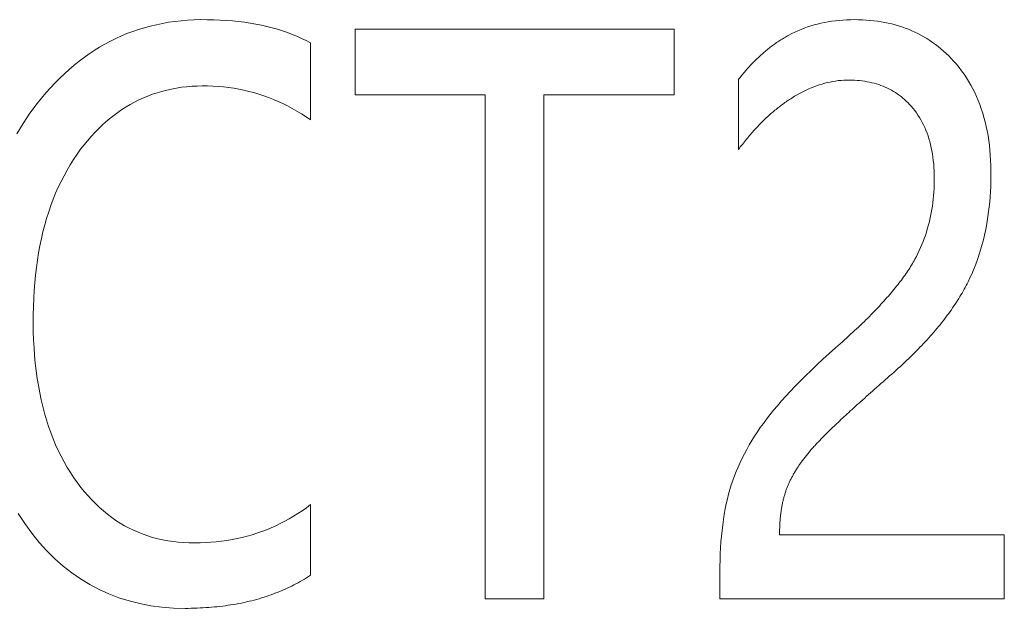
# Model space of a CAD drawing. Header units: millimetres. Extents: x 35 to 385, y -587 to 211.
# Tile 73 of 133: x 215.495 to 216.791, y -360.88 to -360.105. Entities that reach past the tile are written whole.
import ezdxf

# ---------------------------------------------------------------- set-up
doc = ezdxf.new("R2010")
doc.units = ezdxf.units.MM
doc.layers.add('3', color=7, linetype='Continuous', true_color=0xffffff)

msp = doc.modelspace()

# ---------------------------------------------------------------- linework, layer by layer
at = {"layer": '3', "color": 155, "linetype": 'Continuous', "lineweight": 18}
for points in [[(215.8777, -360.1352), (215.8719, -360.1322), (215.866, -360.1293), (215.8599, -360.1266), (215.8537, -360.1241), (215.8473, -360.1217), (215.8408, -360.1194), (215.8341, -360.1173), (215.8272, -360.1154), (215.8202, -360.1136), (215.8131, -360.112), (215.8058, -360.1106), (215.7983, -360.1093), (215.7907, -360.1082), (215.7829, -360.1072), (215.775, -360.1064), (215.7669, -360.1058), (215.7587, -360.1053), (215.7503, -360.1049), (215.7417, -360.1048), (215.733, -360.1047), (215.7244, -360.105), (215.7159, -360.1054), (215.7075, -360.1061), (215.6991, -360.1071), (215.6909, -360.1082), (215.6828, -360.1096), (215.6748, -360.1113), (215.6668, -360.1132), (215.659, -360.1153), (215.6513, -360.1177), (215.6437, -360.1203), (215.6361, -360.1231), (215.6287, -360.1262), (215.6214, -360.1295), (215.6142, -360.1331), (215.6071, -360.1369), (215.6, -360.1409), (215.5931, -360.1452), (215.5863, -360.1497), (215.5796, -360.1545), (215.573, -360.1595), (215.5664, -360.1647), (215.56, -360.1702), (215.5537, -360.1759), (215.5475, -360.1818), (215.5414, -360.188), (215.5354, -360.1944), (215.5294, -360.2011), (215.5236, -360.208), (215.5179, -360.2151)], [(216.7244, -360.1592), (216.7212, -360.1557), (216.7179, -360.1524), (216.7145, -360.1491), (216.7111, -360.146), (216.7076, -360.143), (216.7041, -360.1401), (216.7005, -360.1373), (216.6968, -360.1347), (216.693, -360.1321), (216.6892, -360.1297), (216.6854, -360.1273), (216.6814, -360.1251), (216.6774, -360.123), (216.6733, -360.121), (216.6692, -360.1192), (216.665, -360.1174), (216.6607, -360.1158), (216.6564, -360.1142), (216.652, -360.1128), (216.6475, -360.1115), (216.643, -360.1103), (216.6384, -360.1093), (216.6337, -360.1083), (216.6289, -360.1075), (216.6241, -360.1067), (216.6193, -360.1061), (216.6143, -360.1056), (216.6093, -360.1052), (216.6043, -360.1049), (216.5991, -360.1048), (216.5939, -360.1047), (216.5887, -360.1048), (216.5836, -360.105), (216.5786, -360.1053), (216.5736, -360.1057), (216.5687, -360.1062), (216.5638, -360.1068), (216.5591, -360.1076), (216.5544, -360.1084), (216.5497, -360.1094), (216.5452, -360.1105), (216.5407, -360.1116), (216.5363, -360.1129), (216.5319, -360.1143), (216.5277, -360.1159), (216.5235, -360.1175), (216.5193, -360.1192), (216.5153, -360.1211), (216.5113, -360.123), (216.5073, -360.1251)], [(216.3566, -360.1174), (216.3481, -360.1174), (216.3397, -360.1174), (216.3313, -360.1174), (216.3229, -360.1174), (216.3145, -360.1174), (216.3061, -360.1174), (216.2977, -360.1174), (216.2893, -360.1174), (216.2809, -360.1174), (216.2725, -360.1174), (216.2641, -360.1174), (216.2557, -360.1174), (216.2473, -360.1174), (216.2389, -360.1174), (216.2305, -360.1174), (216.2221, -360.1174), (216.2137, -360.1174), (216.2053, -360.1174), (216.1969, -360.1174), (216.1885, -360.1174), (216.1801, -360.1174), (216.1717, -360.1174), (216.1633, -360.1174), (216.1549, -360.1174), (216.1465, -360.1174), (216.1381, -360.1174), (216.1297, -360.1174), (216.1213, -360.1174), (216.1129, -360.1174), (216.1045, -360.1174), (216.0961, -360.1174), (216.0877, -360.1174), (216.0793, -360.1174), (216.0709, -360.1174), (216.0625, -360.1174), (216.0541, -360.1174), (216.0457, -360.1174), (216.0373, -360.1174), (216.0289, -360.1174), (216.0205, -360.1174), (216.0121, -360.1174), (216.0037, -360.1174), (215.9953, -360.1174), (215.9869, -360.1174), (215.9785, -360.1174), (215.9701, -360.1174), (215.9617, -360.1174), (215.9533, -360.1174), (215.9449, -360.1174), (215.9365, -360.1174)], [(215.9365, -360.1174), (215.9365, -360.1192), (215.9365, -360.1209), (215.9365, -360.1226), (215.9365, -360.1243), (215.9365, -360.126), (215.9365, -360.1278), (215.9365, -360.1295), (215.9365, -360.1312), (215.9365, -360.1329), (215.9365, -360.1347), (215.9365, -360.1364), (215.9365, -360.1381), (215.9365, -360.1398), (215.9365, -360.1415), (215.9365, -360.1433), (215.9365, -360.145), (215.9365, -360.1467), (215.9365, -360.1484), (215.9365, -360.1502), (215.9365, -360.1519), (215.9365, -360.1536), (215.9365, -360.1553), (215.9365, -360.157), (215.9365, -360.1588), (215.9365, -360.1605), (215.9365, -360.1622), (215.9365, -360.1639), (215.9365, -360.1656), (215.9365, -360.1674), (215.9365, -360.1691), (215.9365, -360.1708), (215.9365, -360.1725), (215.9365, -360.1743), (215.9365, -360.176), (215.9365, -360.1777), (215.9365, -360.1794), (215.9365, -360.1811), (215.9365, -360.1829), (215.9365, -360.1846), (215.9365, -360.1863), (215.9365, -360.188), (215.9365, -360.1897), (215.9365, -360.1915), (215.9365, -360.1932), (215.9365, -360.1949), (215.9365, -360.1966), (215.9365, -360.1984), (215.9365, -360.2001), (215.9365, -360.2018), (215.9365, -360.2035)], [(216.3566, -360.2035), (216.3566, -360.2018), (216.3566, -360.2001), (216.3566, -360.1984), (216.3566, -360.1966), (216.3566, -360.1949), (216.3566, -360.1932), (216.3566, -360.1915), (216.3566, -360.1897), (216.3566, -360.188), (216.3566, -360.1863), (216.3566, -360.1846), (216.3566, -360.1829), (216.3566, -360.1811), (216.3566, -360.1794), (216.3566, -360.1777), (216.3566, -360.176), (216.3566, -360.1743), (216.3566, -360.1725), (216.3566, -360.1708), (216.3566, -360.1691), (216.3566, -360.1674), (216.3566, -360.1656), (216.3566, -360.1639), (216.3566, -360.1622), (216.3566, -360.1605), (216.3566, -360.1588), (216.3566, -360.157), (216.3566, -360.1553), (216.3566, -360.1536), (216.3566, -360.1519), (216.3566, -360.1502), (216.3566, -360.1484), (216.3566, -360.1467), (216.3566, -360.145), (216.3566, -360.1433), (216.3566, -360.1415), (216.3566, -360.1398), (216.3566, -360.1381), (216.3566, -360.1364), (216.3566, -360.1347), (216.3566, -360.1329), (216.3566, -360.1312), (216.3566, -360.1295), (216.3566, -360.1278), (216.3566, -360.126), (216.3566, -360.1243), (216.3566, -360.1226), (216.3566, -360.1209), (216.3566, -360.1192), (216.3566, -360.1174)], [(215.8777, -360.2366), (215.8777, -360.2345), (215.8777, -360.2325), (215.8777, -360.2305), (215.8777, -360.2285), (215.8777, -360.2264), (215.8777, -360.2244), (215.8777, -360.2224), (215.8777, -360.2204), (215.8777, -360.2183), (215.8777, -360.2163), (215.8777, -360.2143), (215.8777, -360.2122), (215.8777, -360.2102), (215.8777, -360.2082), (215.8777, -360.2062), (215.8777, -360.2041), (215.8777, -360.2021), (215.8777, -360.2001), (215.8777, -360.1981), (215.8777, -360.196), (215.8777, -360.194), (215.8777, -360.192), (215.8777, -360.19), (215.8777, -360.1879), (215.8777, -360.1859), (215.8777, -360.1839), (215.8777, -360.1818), (215.8777, -360.1798), (215.8777, -360.1778), (215.8777, -360.1758), (215.8777, -360.1737), (215.8777, -360.1717), (215.8777, -360.1697), (215.8777, -360.1677), (215.8777, -360.1656), (215.8777, -360.1636), (215.8777, -360.1616), (215.8777, -360.1596), (215.8777, -360.1575), (215.8777, -360.1555), (215.8777, -360.1535), (215.8777, -360.1515), (215.8777, -360.1494), (215.8777, -360.1474), (215.8777, -360.1454), (215.8777, -360.1433), (215.8777, -360.1413), (215.8777, -360.1393), (215.8777, -360.1373), (215.8777, -360.1352)], [(216.5073, -360.1251), (216.5058, -360.1259), (216.5044, -360.1267), (216.5029, -360.1276), (216.5015, -360.1285), (216.5, -360.1293), (216.4986, -360.1302), (216.4971, -360.1311), (216.4957, -360.1321), (216.4943, -360.133), (216.4928, -360.134), (216.4914, -360.1349), (216.49, -360.1359), (216.4886, -360.1369), (216.4872, -360.1379), (216.4858, -360.1389), (216.4844, -360.14), (216.483, -360.141), (216.4817, -360.1421), (216.4803, -360.1432), (216.4789, -360.1443), (216.4776, -360.1454), (216.4762, -360.1465), (216.4749, -360.1476), (216.4736, -360.1488), (216.4722, -360.15), (216.4709, -360.1512), (216.4696, -360.1523), (216.4683, -360.1536), (216.467, -360.1548), (216.4657, -360.156), (216.4644, -360.1573), (216.4631, -360.1585), (216.4618, -360.1598), (216.4605, -360.1611), (216.4593, -360.1624), (216.458, -360.1637), (216.4567, -360.1651), (216.4555, -360.1664), (216.4543, -360.1678), (216.453, -360.1692), (216.4518, -360.1706), (216.4506, -360.172), (216.4494, -360.1734), (216.4481, -360.1748), (216.4469, -360.1763), (216.4457, -360.1777), (216.4446, -360.1792), (216.4434, -360.1807), (216.4422, -360.1822), (216.441, -360.1837)], [(216.7434, -360.4501), (216.7459, -360.4449), (216.7483, -360.4397), (216.7506, -360.4343), (216.7528, -360.4289), (216.7548, -360.4234), (216.7568, -360.4178), (216.7587, -360.4121), (216.7604, -360.4064), (216.762, -360.4005), (216.7636, -360.3946), (216.765, -360.3887), (216.7663, -360.3826), (216.7675, -360.3764), (216.7686, -360.3702), (216.7696, -360.3639), (216.7704, -360.3575), (216.7712, -360.3511), (216.7719, -360.3445), (216.7724, -360.3379), (216.7729, -360.3312), (216.7732, -360.3244), (216.7734, -360.3176), (216.7735, -360.3106), (216.7735, -360.3036), (216.7734, -360.2967), (216.7731, -360.2899), (216.7727, -360.2832), (216.7722, -360.2766), (216.7715, -360.2701), (216.7706, -360.2637), (216.7697, -360.2574), (216.7685, -360.2513), (216.7673, -360.2452), (216.7659, -360.2393), (216.7643, -360.2335), (216.7627, -360.2277), (216.7608, -360.2221), (216.7589, -360.2166), (216.7568, -360.2112), (216.7545, -360.206), (216.7522, -360.2008), (216.7496, -360.1957), (216.747, -360.1908), (216.7442, -360.1859), (216.7412, -360.1812), (216.7381, -360.1766), (216.7349, -360.1721), (216.7316, -360.1677), (216.728, -360.1634), (216.7244, -360.1592)], [(216.441, -360.1837), (216.441, -360.1856), (216.441, -360.1874), (216.441, -360.1892), (216.441, -360.1911), (216.441, -360.1929), (216.441, -360.1948), (216.441, -360.1966), (216.441, -360.1985), (216.441, -360.2003), (216.441, -360.2021), (216.441, -360.204), (216.441, -360.2058), (216.441, -360.2077), (216.441, -360.2095), (216.441, -360.2113), (216.441, -360.2132), (216.441, -360.215), (216.441, -360.2169), (216.441, -360.2187), (216.441, -360.2206), (216.441, -360.2224), (216.441, -360.2242), (216.441, -360.2261), (216.441, -360.2279), (216.441, -360.2298), (216.441, -360.2316), (216.441, -360.2334), (216.441, -360.2353), (216.441, -360.2371), (216.441, -360.239), (216.441, -360.2408), (216.441, -360.2426), (216.441, -360.2445), (216.441, -360.2463), (216.441, -360.2482), (216.441, -360.25), (216.441, -360.2519), (216.441, -360.2537), (216.441, -360.2555), (216.441, -360.2574), (216.441, -360.2592), (216.441, -360.2611), (216.441, -360.2629), (216.441, -360.2647), (216.441, -360.2666), (216.441, -360.2684), (216.441, -360.2703), (216.441, -360.2721), (216.441, -360.274), (216.441, -360.2758)], [(216.5114, -360.2079), (216.515, -360.2056), (216.5186, -360.2035), (216.5223, -360.2015), (216.5259, -360.1996), (216.5295, -360.1978), (216.5331, -360.1962), (216.5368, -360.1946), (216.5404, -360.1932), (216.544, -360.1918), (216.5476, -360.1906), (216.5512, -360.1895), (216.5547, -360.1884), (216.5583, -360.1875), (216.5619, -360.1868), (216.5655, -360.1861), (216.5691, -360.1855), (216.5726, -360.185), (216.5762, -360.1847), (216.5798, -360.1844), (216.5833, -360.1843), (216.5869, -360.1843), (216.5904, -360.1843), (216.5939, -360.1845), (216.5973, -360.1847), (216.6007, -360.185), (216.604, -360.1854), (216.6073, -360.1858), (216.6105, -360.1864), (216.6137, -360.187), (216.6168, -360.1877), (216.6199, -360.1885), (216.6229, -360.1894), (216.6259, -360.1903), (216.6288, -360.1913), (216.6317, -360.1924), (216.6345, -360.1936), (216.6372, -360.1949), (216.64, -360.1962), (216.6426, -360.1977), (216.6452, -360.1992), (216.6478, -360.2008), (216.6503, -360.2025), (216.6528, -360.2042), (216.6552, -360.206), (216.6576, -360.208), (216.6599, -360.21), (216.6621, -360.212), (216.6644, -360.2142), (216.6665, -360.2164), (216.6686, -360.2188)], [(215.5751, -360.2754), (215.5796, -360.2696), (215.5842, -360.2641), (215.5888, -360.2587), (215.5936, -360.2535), (215.5984, -360.2486), (215.6034, -360.2438), (215.6084, -360.2393), (215.6135, -360.235), (215.6187, -360.2308), (215.624, -360.2269), (215.6294, -360.2232), (215.6349, -360.2197), (215.6405, -360.2164), (215.6461, -360.2133), (215.6519, -360.2104), (215.6578, -360.2077), (215.6637, -360.2053), (215.6698, -360.203), (215.6759, -360.201), (215.6821, -360.1991), (215.6884, -360.1975), (215.6948, -360.1961), (215.7013, -360.1949), (215.7079, -360.1938), (215.7146, -360.193), (215.7214, -360.1925), (215.7283, -360.1921), (215.7352, -360.1919), (215.7422, -360.1919), (215.7492, -360.1922), (215.7562, -360.1926), (215.763, -360.1932), (215.7699, -360.194), (215.7766, -360.195), (215.7833, -360.1961), (215.79, -360.1975), (215.7966, -360.1991), (215.8032, -360.2008), (215.8097, -360.2027), (215.8161, -360.2049), (215.8225, -360.2072), (215.8289, -360.2097), (215.8352, -360.2124), (215.8414, -360.2153), (215.8476, -360.2183), (215.8537, -360.2216), (215.8598, -360.2251), (215.8658, -360.2287), (215.8718, -360.2325), (215.8777, -360.2366)], [(215.9365, -360.2035), (215.9399, -360.2035), (215.9434, -360.2035), (215.9468, -360.2035), (215.9502, -360.2035), (215.9536, -360.2035), (215.957, -360.2035), (215.9604, -360.2035), (215.9639, -360.2035), (215.9673, -360.2035), (215.9707, -360.2035), (215.9741, -360.2035), (215.9775, -360.2035), (215.981, -360.2035), (215.9844, -360.2035), (215.9878, -360.2035), (215.9912, -360.2035), (215.9946, -360.2035), (215.9981, -360.2035), (216.0015, -360.2035), (216.0049, -360.2035), (216.0083, -360.2035), (216.0117, -360.2035), (216.0152, -360.2035), (216.0186, -360.2035), (216.022, -360.2035), (216.0254, -360.2035), (216.0288, -360.2035), (216.0322, -360.2035), (216.0357, -360.2035), (216.0391, -360.2035), (216.0425, -360.2035), (216.0459, -360.2035), (216.0493, -360.2035), (216.0528, -360.2035), (216.0562, -360.2035), (216.0596, -360.2035), (216.063, -360.2035), (216.0664, -360.2035), (216.0699, -360.2035), (216.0733, -360.2035), (216.0767, -360.2035), (216.0801, -360.2035), (216.0835, -360.2035), (216.087, -360.2035), (216.0904, -360.2035), (216.0938, -360.2035), (216.0972, -360.2035), (216.1006, -360.2035), (216.1041, -360.2035), (216.1075, -360.2035)], [(216.1075, -360.2035), (216.1075, -360.2168), (216.1075, -360.2301), (216.1075, -360.2434), (216.1075, -360.2566), (216.1075, -360.2699), (216.1075, -360.2832), (216.1075, -360.2965), (216.1075, -360.3097), (216.1075, -360.323), (216.1075, -360.3363), (216.1075, -360.3496), (216.1075, -360.3629), (216.1075, -360.3761), (216.1075, -360.3894), (216.1075, -360.4027), (216.1075, -360.416), (216.1075, -360.4293), (216.1075, -360.4425), (216.1075, -360.4558), (216.1075, -360.4691), (216.1075, -360.4824), (216.1075, -360.4956), (216.1075, -360.5089), (216.1075, -360.5222), (216.1075, -360.5355), (216.1075, -360.5488), (216.1075, -360.562), (216.1075, -360.5753), (216.1075, -360.5886), (216.1075, -360.6019), (216.1075, -360.6152), (216.1075, -360.6284), (216.1075, -360.6417), (216.1075, -360.655), (216.1075, -360.6683), (216.1075, -360.6815), (216.1075, -360.6948), (216.1075, -360.7081), (216.1075, -360.7214), (216.1075, -360.7347), (216.1075, -360.7479), (216.1075, -360.7612), (216.1075, -360.7745), (216.1075, -360.7878), (216.1075, -360.801), (216.1075, -360.8143), (216.1075, -360.8276), (216.1075, -360.8409), (216.1075, -360.8542), (216.1075, -360.8674)], [(216.1847, -360.8674), (216.1847, -360.8542), (216.1847, -360.8409), (216.1847, -360.8276), (216.1847, -360.8143), (216.1847, -360.801), (216.1847, -360.7878), (216.1847, -360.7745), (216.1847, -360.7612), (216.1847, -360.7479), (216.1847, -360.7347), (216.1847, -360.7214), (216.1847, -360.7081), (216.1847, -360.6948), (216.1847, -360.6815), (216.1847, -360.6683), (216.1847, -360.655), (216.1847, -360.6417), (216.1847, -360.6284), (216.1847, -360.6152), (216.1847, -360.6019), (216.1847, -360.5886), (216.1847, -360.5753), (216.1847, -360.562), (216.1847, -360.5488), (216.1847, -360.5355), (216.1847, -360.5222), (216.1847, -360.5089), (216.1847, -360.4956), (216.1847, -360.4824), (216.1847, -360.4691), (216.1847, -360.4558), (216.1847, -360.4425), (216.1847, -360.4293), (216.1847, -360.416), (216.1847, -360.4027), (216.1847, -360.3894), (216.1847, -360.3761), (216.1847, -360.3629), (216.1847, -360.3496), (216.1847, -360.3363), (216.1847, -360.323), (216.1847, -360.3097), (216.1847, -360.2965), (216.1847, -360.2832), (216.1847, -360.2699), (216.1847, -360.2566), (216.1847, -360.2434), (216.1847, -360.2301), (216.1847, -360.2168), (216.1847, -360.2035)], [(216.1847, -360.2035), (216.1882, -360.2035), (216.1916, -360.2035), (216.195, -360.2035), (216.1985, -360.2035), (216.2019, -360.2035), (216.2053, -360.2035), (216.2088, -360.2035), (216.2122, -360.2035), (216.2157, -360.2035), (216.2191, -360.2035), (216.2225, -360.2035), (216.226, -360.2035), (216.2294, -360.2035), (216.2328, -360.2035), (216.2363, -360.2035), (216.2397, -360.2035), (216.2431, -360.2035), (216.2466, -360.2035), (216.25, -360.2035), (216.2535, -360.2035), (216.2569, -360.2035), (216.2603, -360.2035), (216.2638, -360.2035), (216.2672, -360.2035), (216.2706, -360.2035), (216.2741, -360.2035), (216.2775, -360.2035), (216.2809, -360.2035), (216.2844, -360.2035), (216.2878, -360.2035), (216.2913, -360.2035), (216.2947, -360.2035), (216.2981, -360.2035), (216.3016, -360.2035), (216.305, -360.2035), (216.3084, -360.2035), (216.3119, -360.2035), (216.3153, -360.2035), (216.3187, -360.2035), (216.3222, -360.2035), (216.3256, -360.2035), (216.3291, -360.2035), (216.3325, -360.2035), (216.3359, -360.2035), (216.3394, -360.2035), (216.3428, -360.2035), (216.3462, -360.2035), (216.3497, -360.2035), (216.3531, -360.2035), (216.3566, -360.2035)], [(216.441, -360.2758), (216.4423, -360.274), (216.4436, -360.2723), (216.445, -360.2706), (216.4463, -360.2689), (216.4476, -360.2672), (216.4489, -360.2655), (216.4503, -360.2638), (216.4516, -360.2622), (216.4529, -360.2606), (216.4543, -360.259), (216.4556, -360.2574), (216.457, -360.2558), (216.4583, -360.2542), (216.4597, -360.2527), (216.4611, -360.2511), (216.4624, -360.2496), (216.4638, -360.2481), (216.4652, -360.2466), (216.4666, -360.2452), (216.468, -360.2437), (216.4693, -360.2423), (216.4707, -360.2409), (216.4721, -360.2395), (216.4735, -360.2381), (216.4749, -360.2367), (216.4764, -360.2354), (216.4778, -360.234), (216.4792, -360.2327), (216.4806, -360.2314), (216.482, -360.2301), (216.4835, -360.2289), (216.4849, -360.2276), (216.4863, -360.2264), (216.4878, -360.2252), (216.4892, -360.224), (216.4907, -360.2228), (216.4921, -360.2216), (216.4936, -360.2204), (216.495, -360.2193), (216.4965, -360.2182), (216.498, -360.2171), (216.4994, -360.216), (216.5009, -360.2149), (216.5024, -360.2139), (216.5039, -360.2128), (216.5054, -360.2118), (216.5069, -360.2108), (216.5084, -360.2098), (216.5099, -360.2088), (216.5114, -360.2079)], [(215.5179, -360.2151), (215.5084, -360.228), (215.4994, -360.2414), (215.4909, -360.2552)], [(216.6686, -360.2188), (216.671, -360.2216), (216.6732, -360.2244), (216.6754, -360.2274), (216.6775, -360.2304), (216.6795, -360.2335), (216.6814, -360.2367), (216.6831, -360.24), (216.6848, -360.2434), (216.6864, -360.2468), (216.6879, -360.2504), (216.6894, -360.254), (216.6907, -360.2577), (216.6919, -360.2615), (216.693, -360.2653), (216.694, -360.2693), (216.695, -360.2733), (216.6958, -360.2774), (216.6966, -360.2816), (216.6972, -360.2858), (216.6977, -360.2902), (216.6982, -360.2946), (216.6985, -360.2991), (216.6988, -360.3037), (216.699, -360.3084), (216.699, -360.3131), (216.699, -360.3179), (216.6989, -360.3227), (216.6987, -360.3274), (216.6984, -360.332), (216.6981, -360.3366), (216.6976, -360.3412), (216.6971, -360.3458), (216.6965, -360.3503), (216.6958, -360.3547), (216.695, -360.3591), (216.6941, -360.3635), (216.6932, -360.3678), (216.6921, -360.3721), (216.691, -360.3764), (216.6898, -360.3806), (216.6886, -360.3847), (216.6872, -360.3888), (216.6858, -360.3929), (216.6842, -360.397), (216.6826, -360.401), (216.6809, -360.4049), (216.6792, -360.4088), (216.6773, -360.4127), (216.6754, -360.4166), (216.6734, -360.4203)], [(215.571, -360.7147), (215.5663, -360.7081), (215.5618, -360.7013), (215.5575, -360.6943), (215.5534, -360.6872), (215.5494, -360.6798), (215.5457, -360.6723), (215.5422, -360.6646), (215.5389, -360.6566), (215.5358, -360.6485), (215.5328, -360.6403), (215.5301, -360.6318), (215.5276, -360.6231), (215.5253, -360.6143), (215.5231, -360.6053), (215.5212, -360.596), (215.5194, -360.5866), (215.5179, -360.5771), (215.5165, -360.5673), (215.5154, -360.5573), (215.5144, -360.5472), (215.5137, -360.5368), (215.5131, -360.5263), (215.5128, -360.5156), (215.5126, -360.5047), (215.5126, -360.4937), (215.5129, -360.4828), (215.5133, -360.4721), (215.5139, -360.4616), (215.5147, -360.4513), (215.5156, -360.4412), (215.5168, -360.4312), (215.5182, -360.4214), (215.5197, -360.4118), (215.5215, -360.4024), (215.5234, -360.3931), (215.5255, -360.384), (215.5278, -360.3751), (215.5303, -360.3664), (215.533, -360.3578), (215.5359, -360.3494), (215.539, -360.3412), (215.5422, -360.3332), (215.5457, -360.3254), (215.5493, -360.3177), (215.5532, -360.3102), (215.5572, -360.3029), (215.5614, -360.2958), (215.5658, -360.2888), (215.5704, -360.282), (215.5751, -360.2754)], [(216.6734, -360.4203), (216.6723, -360.4222), (216.6713, -360.4241), (216.6702, -360.426), (216.669, -360.4279), (216.6678, -360.4298), (216.6666, -360.4318), (216.6654, -360.4337), (216.6641, -360.4357), (216.6628, -360.4376), (216.6614, -360.4396), (216.66, -360.4416), (216.6586, -360.4436), (216.6571, -360.4456), (216.6556, -360.4477), (216.6541, -360.4497), (216.6525, -360.4518), (216.6509, -360.4538), (216.6492, -360.4559), (216.6476, -360.458), (216.6459, -360.4601), (216.6441, -360.4622), (216.6423, -360.4644), (216.6405, -360.4665), (216.6386, -360.4687), (216.6367, -360.4708), (216.6348, -360.473), (216.6329, -360.4752), (216.6309, -360.4774), (216.6288, -360.4796), (216.6268, -360.4819), (216.6247, -360.4841), (216.6225, -360.4863), (216.6203, -360.4886), (216.6181, -360.4909), (216.6159, -360.4932), (216.6136, -360.4955), (216.6113, -360.4978), (216.6089, -360.5001), (216.6065, -360.5025), (216.6041, -360.5048), (216.6017, -360.5072), (216.5992, -360.5095), (216.5966, -360.5119), (216.5941, -360.5143), (216.5915, -360.5167), (216.5888, -360.5191), (216.5862, -360.5216), (216.5835, -360.524), (216.5807, -360.5265), (216.578, -360.5289)], [(216.6402, -360.574), (216.6431, -360.5714), (216.646, -360.5689), (216.6488, -360.5664), (216.6516, -360.5638), (216.6544, -360.5613), (216.6571, -360.5588), (216.6598, -360.5563), (216.6625, -360.5538), (216.6651, -360.5512), (216.6677, -360.5487), (216.6702, -360.5462), (216.6728, -360.5437), (216.6752, -360.5412), (216.6777, -360.5387), (216.6801, -360.5362), (216.6825, -360.5337), (216.6849, -360.5312), (216.6872, -360.5287), (216.6895, -360.5262), (216.6917, -360.5237), (216.6939, -360.5212), (216.6961, -360.5187), (216.6983, -360.5163), (216.7004, -360.5138), (216.7025, -360.5113), (216.7045, -360.5088), (216.7065, -360.5064), (216.7085, -360.5039), (216.7105, -360.5014), (216.7124, -360.499), (216.7143, -360.4965), (216.7161, -360.494), (216.7179, -360.4916), (216.7197, -360.4891), (216.7214, -360.4867), (216.7231, -360.4842), (216.7248, -360.4818), (216.7264, -360.4793), (216.728, -360.4769), (216.7296, -360.4744), (216.7311, -360.472), (216.7327, -360.4695), (216.7341, -360.4671), (216.7356, -360.4647), (216.737, -360.4623), (216.7383, -360.4598), (216.7396, -360.4574), (216.7409, -360.455), (216.7422, -360.4525), (216.7434, -360.4501)], [(216.578, -360.5289), (216.5691, -360.5368), (216.5606, -360.5445), (216.5523, -360.552), (216.5444, -360.5594), (216.5368, -360.5666), (216.5295, -360.5737), (216.5226, -360.5807), (216.5159, -360.5874), (216.5096, -360.5941), (216.5035, -360.6006), (216.4978, -360.6069), (216.4924, -360.6131), (216.4873, -360.6191), (216.4826, -360.625), (216.4781, -360.6307), (216.4739, -360.6364), (216.4699, -360.642), (216.466, -360.6477), (216.4623, -360.6534), (216.4587, -360.6591), (216.4553, -360.6648), (216.4521, -360.6706), (216.449, -360.6764), (216.446, -360.6822), (216.4433, -360.688), (216.4406, -360.6939), (216.4382, -360.6998), (216.4359, -360.7056), (216.4337, -360.7115), (216.4317, -360.7175), (216.4299, -360.7234), (216.4282, -360.7296), (216.4266, -360.7359), (216.4251, -360.7424), (216.4237, -360.749), (216.4225, -360.7558), (216.4214, -360.7628), (216.4204, -360.77), (216.4195, -360.7773), (216.4188, -360.7848), (216.4181, -360.7925), (216.4176, -360.8003), (216.4172, -360.8083), (216.417, -360.8165), (216.4168, -360.8249), (216.4168, -360.8333), (216.4168, -360.8419), (216.4168, -360.8504), (216.4168, -360.8589), (216.4168, -360.8674)], [(216.5405, -360.667), (216.5415, -360.6658), (216.5426, -360.6647), (216.5437, -360.6635), (216.5448, -360.6622), (216.546, -360.661), (216.5472, -360.6597), (216.5485, -360.6584), (216.5498, -360.657), (216.5511, -360.6557), (216.5525, -360.6543), (216.5539, -360.6528), (216.5554, -360.6514), (216.5569, -360.6499), (216.5584, -360.6483), (216.56, -360.6468), (216.5616, -360.6452), (216.5633, -360.6436), (216.565, -360.642), (216.5667, -360.6403), (216.5685, -360.6386), (216.5703, -360.6369), (216.5722, -360.6351), (216.5741, -360.6333), (216.576, -360.6315), (216.578, -360.6297), (216.58, -360.6278), (216.582, -360.6259), (216.5841, -360.6239), (216.5863, -360.622), (216.5884, -360.62), (216.5907, -360.618), (216.5929, -360.6159), (216.5952, -360.6138), (216.5975, -360.6117), (216.5999, -360.6096), (216.6023, -360.6074), (216.6048, -360.6052), (216.6073, -360.603), (216.6098, -360.6007), (216.6124, -360.5984), (216.615, -360.5961), (216.6176, -360.5938), (216.6203, -360.5914), (216.623, -360.589), (216.6258, -360.5866), (216.6286, -360.5841), (216.6315, -360.5816), (216.6343, -360.5791), (216.6373, -360.5766), (216.6402, -360.574)], [(216.5053, -360.7207), (216.5057, -360.7197), (216.5061, -360.7187), (216.5066, -360.7176), (216.507, -360.7166), (216.5074, -360.7156), (216.5079, -360.7145), (216.5084, -360.7135), (216.5089, -360.7124), (216.5094, -360.7114), (216.5099, -360.7104), (216.5104, -360.7093), (216.511, -360.7083), (216.5115, -360.7072), (216.5121, -360.7062), (216.5126, -360.7051), (216.5132, -360.704), (216.5138, -360.703), (216.5144, -360.7019), (216.5151, -360.7009), (216.5157, -360.6998), (216.5163, -360.6987), (216.517, -360.6977), (216.5177, -360.6966), (216.5184, -360.6955), (216.5191, -360.6944), (216.5198, -360.6934), (216.5205, -360.6923), (216.5212, -360.6912), (216.522, -360.6901), (216.5227, -360.689), (216.5235, -360.688), (216.5243, -360.6869), (216.5251, -360.6858), (216.5259, -360.6847), (216.5267, -360.6836), (216.5275, -360.6825), (216.5284, -360.6814), (216.5292, -360.6803), (216.5301, -360.6792), (216.531, -360.6781), (216.5319, -360.677), (216.5328, -360.6759), (216.5337, -360.6748), (216.5346, -360.6737), (216.5356, -360.6725), (216.5365, -360.6714), (216.5375, -360.6703), (216.5385, -360.6692), (216.5395, -360.6681), (216.5405, -360.667)], [(215.8777, -360.7434), (215.8723, -360.7475), (215.8667, -360.7514), (215.8611, -360.7551), (215.8555, -360.7587), (215.8497, -360.7621), (215.8439, -360.7653), (215.8379, -360.7684), (215.8319, -360.7713), (215.8259, -360.774), (215.8197, -360.7765), (215.8135, -360.7789), (215.8071, -360.7811), (215.8007, -360.7831), (215.7943, -360.7849), (215.7877, -360.7866), (215.7811, -360.7881), (215.7744, -360.7894), (215.7676, -360.7906), (215.7607, -360.7916), (215.7537, -360.7924), (215.7467, -360.793), (215.7396, -360.7935), (215.7324, -360.7938), (215.7252, -360.7939), (215.7179, -360.7938), (215.7107, -360.7935), (215.7036, -360.7929), (215.6967, -360.7921), (215.6898, -360.7911), (215.6831, -360.7898), (215.6765, -360.7883), (215.6699, -360.7866), (215.6635, -360.7846), (215.6572, -360.7824), (215.651, -360.7799), (215.6449, -360.7772), (215.6389, -360.7743), (215.633, -360.7712), (215.6273, -360.7677), (215.6216, -360.7641), (215.6161, -360.7602), (215.6106, -360.7561), (215.6053, -360.7518), (215.6, -360.7472), (215.5949, -360.7424), (215.5899, -360.7373), (215.585, -360.732), (215.5802, -360.7265), (215.5755, -360.7207), (215.571, -360.7147)], [(216.4952, -360.7832), (216.4952, -360.7817), (216.4952, -360.7803), (216.4953, -360.7788), (216.4953, -360.7774), (216.4953, -360.7759), (216.4954, -360.7745), (216.4954, -360.7731), (216.4955, -360.7717), (216.4955, -360.7703), (216.4956, -360.7689), (216.4957, -360.7675), (216.4958, -360.7662), (216.4959, -360.7648), (216.496, -360.7634), (216.4961, -360.7621), (216.4962, -360.7608), (216.4964, -360.7594), (216.4965, -360.7581), (216.4967, -360.7568), (216.4968, -360.7555), (216.497, -360.7542), (216.4972, -360.7529), (216.4973, -360.7517), (216.4975, -360.7504), (216.4977, -360.7492), (216.4979, -360.7479), (216.4981, -360.7467), (216.4984, -360.7454), (216.4986, -360.7442), (216.4988, -360.743), (216.4991, -360.7418), (216.4993, -360.7406), (216.4996, -360.7394), (216.4999, -360.7383), (216.5001, -360.7371), (216.5004, -360.7359), (216.5007, -360.7348), (216.501, -360.7337), (216.5013, -360.7325), (216.5017, -360.7314), (216.502, -360.7303), (216.5023, -360.7292), (216.5027, -360.7281), (216.503, -360.727), (216.5034, -360.7259), (216.5037, -360.7249), (216.5041, -360.7238), (216.5045, -360.7228), (216.5049, -360.7217), (216.5053, -360.7207)], [(215.8777, -360.8364), (215.8777, -360.8345), (215.8777, -360.8327), (215.8777, -360.8308), (215.8777, -360.8289), (215.8777, -360.8271), (215.8777, -360.8252), (215.8777, -360.8234), (215.8777, -360.8215), (215.8777, -360.8197), (215.8777, -360.8178), (215.8777, -360.8159), (215.8777, -360.8141), (215.8777, -360.8122), (215.8777, -360.8104), (215.8777, -360.8085), (215.8777, -360.8066), (215.8777, -360.8048), (215.8777, -360.8029), (215.8777, -360.8011), (215.8777, -360.7992), (215.8777, -360.7973), (215.8777, -360.7955), (215.8777, -360.7936), (215.8777, -360.7918), (215.8777, -360.7899), (215.8777, -360.788), (215.8777, -360.7862), (215.8777, -360.7843), (215.8777, -360.7825), (215.8777, -360.7806), (215.8777, -360.7787), (215.8777, -360.7769), (215.8777, -360.775), (215.8777, -360.7732), (215.8777, -360.7713), (215.8777, -360.7694), (215.8777, -360.7676), (215.8777, -360.7657), (215.8777, -360.7639), (215.8777, -360.762), (215.8777, -360.7601), (215.8777, -360.7583), (215.8777, -360.7564), (215.8777, -360.7546), (215.8777, -360.7527), (215.8777, -360.7508), (215.8777, -360.749), (215.8777, -360.7471), (215.8777, -360.7453), (215.8777, -360.7434)], [(215.493, -360.7552), (215.5017, -360.7684), (215.511, -360.7811), (215.5207, -360.7931), (215.5307, -360.8043), (215.5412, -360.8147), (215.5521, -360.8244), (215.5634, -360.8332), (215.575, -360.8413), (215.587, -360.8487), (215.5995, -360.8553), (215.6123, -360.861), (215.6255, -360.8661), (215.6391, -360.8703), (215.653, -360.8738), (215.6674, -360.8765), (215.6821, -360.8784), (215.6973, -360.8796), (215.7128, -360.88)], [(216.7911, -360.7832), (216.7852, -360.7832), (216.7793, -360.7832), (216.7734, -360.7832), (216.7675, -360.7832), (216.7616, -360.7832), (216.7556, -360.7832), (216.7497, -360.7832), (216.7438, -360.7832), (216.7379, -360.7832), (216.732, -360.7832), (216.726, -360.7832), (216.7201, -360.7832), (216.7142, -360.7832), (216.7083, -360.7832), (216.7024, -360.7832), (216.6964, -360.7832), (216.6905, -360.7832), (216.6846, -360.7832), (216.6787, -360.7832), (216.6728, -360.7832), (216.6669, -360.7832), (216.6609, -360.7832), (216.655, -360.7832), (216.6491, -360.7832), (216.6432, -360.7832), (216.6373, -360.7832), (216.6313, -360.7832), (216.6254, -360.7832), (216.6195, -360.7832), (216.6136, -360.7832), (216.6077, -360.7832), (216.6018, -360.7832), (216.5958, -360.7832), (216.5899, -360.7832), (216.584, -360.7832), (216.5781, -360.7832), (216.5722, -360.7832), (216.5662, -360.7832), (216.5603, -360.7832), (216.5544, -360.7832), (216.5485, -360.7832), (216.5426, -360.7832), (216.5366, -360.7832), (216.5307, -360.7832), (216.5248, -360.7832), (216.5189, -360.7832), (216.513, -360.7832), (216.5071, -360.7832), (216.5011, -360.7832), (216.4952, -360.7832)], [(216.7911, -360.8674), (216.7911, -360.8658), (216.7911, -360.8641), (216.7911, -360.8624), (216.7911, -360.8607), (216.7911, -360.859), (216.7911, -360.8573), (216.7911, -360.8556), (216.7911, -360.854), (216.7911, -360.8523), (216.7911, -360.8506), (216.7911, -360.8489), (216.7911, -360.8472), (216.7911, -360.8455), (216.7911, -360.8438), (216.7911, -360.8422), (216.7911, -360.8405), (216.7911, -360.8388), (216.7911, -360.8371), (216.7911, -360.8354), (216.7911, -360.8337), (216.7911, -360.8321), (216.7911, -360.8304), (216.7911, -360.8287), (216.7911, -360.827), (216.7911, -360.8253), (216.7911, -360.8236), (216.7911, -360.8219), (216.7911, -360.8203), (216.7911, -360.8186), (216.7911, -360.8169), (216.7911, -360.8152), (216.7911, -360.8135), (216.7911, -360.8118), (216.7911, -360.8101), (216.7911, -360.8085), (216.7911, -360.8068), (216.7911, -360.8051), (216.7911, -360.8034), (216.7911, -360.8017), (216.7911, -360.8), (216.7911, -360.7983), (216.7911, -360.7967), (216.7911, -360.795), (216.7911, -360.7933), (216.7911, -360.7916), (216.7911, -360.7899), (216.7911, -360.7882), (216.7911, -360.7865), (216.7911, -360.7849), (216.7911, -360.7832)], [(215.7128, -360.88), (215.7168, -360.88), (215.7207, -360.8799), (215.7246, -360.8798), (215.7285, -360.8797), (215.7323, -360.8795), (215.7361, -360.8793), (215.7399, -360.8791), (215.7437, -360.8789), (215.7474, -360.8786), (215.7512, -360.8782), (215.7548, -360.8779), (215.7585, -360.8775), (215.7621, -360.877), (215.7657, -360.8766), (215.7693, -360.876), (215.7729, -360.8755), (215.7764, -360.8749), (215.7799, -360.8743), (215.7834, -360.8737), (215.7868, -360.873), (215.7902, -360.8723), (215.7936, -360.8715), (215.797, -360.8707), (215.8003, -360.8699), (215.8036, -360.8691), (215.8069, -360.8682), (215.8102, -360.8673), (215.8134, -360.8663), (215.8166, -360.8653), (215.8198, -360.8643), (215.8229, -360.8632), (215.8261, -360.8621), (215.8292, -360.861), (215.8322, -360.8598), (215.8353, -360.8586), (215.8383, -360.8574), (215.8413, -360.8561), (215.8442, -360.8548), (215.8472, -360.8535), (215.8501, -360.8521), (215.853, -360.8507), (215.8558, -360.8492), (215.8586, -360.8477), (215.8614, -360.8462), (215.8642, -360.8447), (215.867, -360.8431), (215.8697, -360.8415), (215.8724, -360.8398), (215.8751, -360.8381), (215.8777, -360.8364)], [(216.1075, -360.8674), (216.109, -360.8674), (216.1106, -360.8674), (216.1121, -360.8674), (216.1137, -360.8674), (216.1152, -360.8674), (216.1167, -360.8674), (216.1183, -360.8674), (216.1198, -360.8674), (216.1214, -360.8674), (216.1229, -360.8674), (216.1245, -360.8674), (216.126, -360.8674), (216.1276, -360.8674), (216.1291, -360.8674), (216.1306, -360.8674), (216.1322, -360.8674), (216.1337, -360.8674), (216.1353, -360.8674), (216.1368, -360.8674), (216.1384, -360.8674), (216.1399, -360.8674), (216.1415, -360.8674), (216.143, -360.8674), (216.1446, -360.8674), (216.1461, -360.8674), (216.1476, -360.8674), (216.1492, -360.8674), (216.1507, -360.8674), (216.1523, -360.8674), (216.1538, -360.8674), (216.1554, -360.8674), (216.1569, -360.8674), (216.1585, -360.8674), (216.16, -360.8674), (216.1616, -360.8674), (216.1631, -360.8674), (216.1646, -360.8674), (216.1662, -360.8674), (216.1677, -360.8674), (216.1693, -360.8674), (216.1708, -360.8674), (216.1724, -360.8674), (216.1739, -360.8674), (216.1755, -360.8674), (216.177, -360.8674), (216.1785, -360.8674), (216.1801, -360.8674), (216.1816, -360.8674), (216.1832, -360.8674), (216.1847, -360.8674)], [(216.4168, -360.8674), (216.4243, -360.8674), (216.4318, -360.8674), (216.4393, -360.8674), (216.4467, -360.8674), (216.4542, -360.8674), (216.4617, -360.8674), (216.4692, -360.8674), (216.4767, -360.8674), (216.4842, -360.8674), (216.4917, -360.8674), (216.4992, -360.8674), (216.5066, -360.8674), (216.5141, -360.8674), (216.5216, -360.8674), (216.5291, -360.8674), (216.5366, -360.8674), (216.5441, -360.8674), (216.5516, -360.8674), (216.5591, -360.8674), (216.5665, -360.8674), (216.574, -360.8674), (216.5815, -360.8674), (216.589, -360.8674), (216.5965, -360.8674), (216.604, -360.8674), (216.6115, -360.8674), (216.6189, -360.8674), (216.6264, -360.8674), (216.6339, -360.8674), (216.6414, -360.8674), (216.6489, -360.8674), (216.6564, -360.8674), (216.6639, -360.8674), (216.6714, -360.8674), (216.6788, -360.8674), (216.6863, -360.8674), (216.6938, -360.8674), (216.7013, -360.8674), (216.7088, -360.8674), (216.7163, -360.8674), (216.7238, -360.8674), (216.7312, -360.8674), (216.7387, -360.8674), (216.7462, -360.8674), (216.7537, -360.8674), (216.7612, -360.8674), (216.7687, -360.8674), (216.7762, -360.8674), (216.7837, -360.8674), (216.7911, -360.8674)]]:
    msp.add_lwpolyline(points, dxfattribs=at)

doc.saveas('drawing.dxf')
